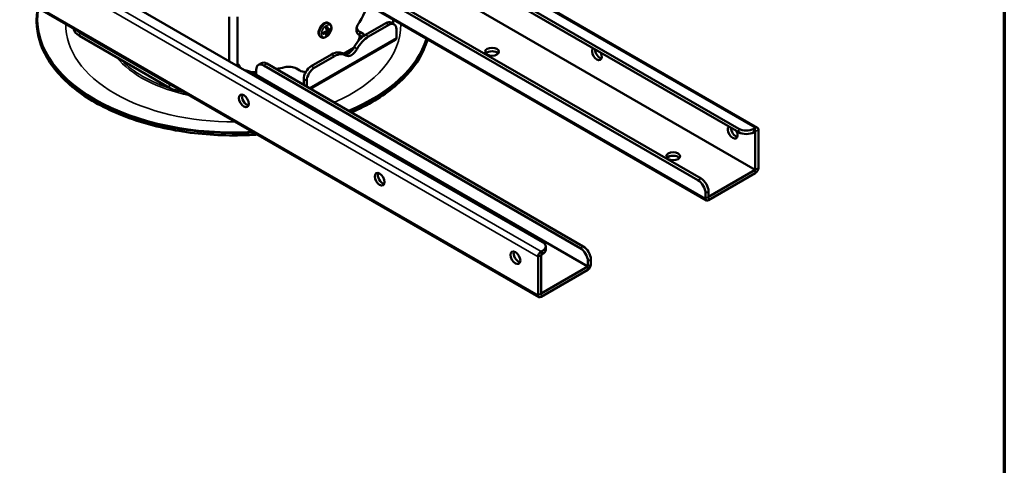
# Model space of a CAD drawing. Header units: millimetres. Extents: x 38 to 2514, y 38 to 1622.
# Tile 212 of 244: x 1649 to 2111, y 1001 to 1210. Entities that reach past the tile are written whole.
import ezdxf

# ---------------------------------------------------------------- set-up
doc = ezdxf.new("R2010")
doc.units = ezdxf.units.MM
doc.header["$LTSCALE"] = 7.692308
for name, color, linetype, lineweight in [('Border (ISO)', 7, 'Continuous', 70), ('Visible (ISO)', 7, 'Continuous', 50), ('Visible Narrow (ISO)', 7, 'Continuous', 35)]:
    doc.layers.add(name, color=color, linetype=linetype, lineweight=lineweight)

# ---------------------------------------------------------------- blocks, each defined once
blk = doc.blocks.new('Borders Chauvet_A')
at = {"layer": 'Border (ISO)'}
blk.add_line((274.4, 210.9), (274.4, 5), dxfattribs=at)

msp = doc.modelspace()

# ---------------------------------------------------------------- linework, layer by layer
at = {"layer": 'Visible (ISO)'}
for p, q in [((1894.38, 1106.063), (1512.542, 1326.517)), ((1503.764, 1304.781), (1892.673, 1080.245)), ((1995.082, 1159.643), (1806.923, 1268.277)), ((1806.923, 1262.701), (1986.304, 1159.136)), ((1806.923, 1261.068), (1986.304, 1157.503)), ((1994.082, 1139.948), (1820.423, 1240.21)), ((1967.212, 1135.049), (1818.853, 1220.704)), ((1968.626, 1135.866), (1820.267, 1221.521)), ((1815.731, 1215.298), (1971.162, 1125.56)), ((1747.423, 1211.563), (1747.423, 1190.909)), ((1751.423, 1211.563), (1751.423, 1188.6)), ((1824.423, 1208.319), (1824.423, 1210.28)), ((1792.404, 1204.526), (1793.151, 1204.095)), ((1793.086, 1205.792), (1793.897, 1205.323)), ((1794.078, 1208.719), (1794.387, 1208.541)), ((1807.238, 1204.928), (1807.238, 1206.561)), ((1810.234, 1203.635), (1808.702, 1204.519)), ((1820.888, 1208.669), (1811.329, 1203.15)), ((1822.302, 1207.852), (1812.743, 1202.334)), ((1823.388, 1208.916), (1824.802, 1208.1)), ((1825.837, 1201.729), (1825.837, 1205.811)), ((1677.352, 1204.318), (1719.494, 1179.987)), ((1677.352, 1202.685), (1719.494, 1178.354)), ((1785.624, 1177.835), (1825.423, 1200.813)), ((1790.328, 1202.224), (1790.637, 1202.046)), ((1809.927, 1202.179), (1808.702, 1202.886)), ((1801.015, 1194.229), (1805.853, 1197.023)), ((1795.517, 1194.021), (1785.959, 1188.503)), ((1796.932, 1193.205), (1787.373, 1187.686)), ((1801.932, 1193.7), (1800.517, 1194.517)), ((1752.423, 1188.022), (1752.423, 1188.292)), ((1760.163, 1184.37), (1760.163, 1186.82)), ((1761.198, 1189.109), (1762.613, 1189.925)), ((1763.698, 1188.861), (1912.058, 1103.206)), ((1765.113, 1189.677), (1913.472, 1104.022)), ((1779.004, 1187.373), (1780.536, 1186.488)), ((1760.163, 1184.37), (1758.749, 1185.187)), ((1915.593, 1094.632), (1760.163, 1184.37)), ((1782.423, 1182.379), (1782.423, 1179.683)), ((1783.837, 1181.562), (1783.837, 1178.867)), ((1993.375, 1159.136), (1994.082, 1159.544)), ((1995.496, 1158.727), (1995.496, 1140.765)), ((1993.375, 1157.503), (1994.082, 1157.911)), ((1994.082, 1157.911), (1994.082, 1139.948)), ((1972.162, 1127.292), (1994.082, 1139.948)), ((1972.162, 1125.659), (1994.082, 1138.315)), ((1970.747, 1126.476), (1970.747, 1128.925)), ((1972.162, 1127.292), (1972.162, 1129.742)), ((1895.844, 1102.389), (1895.844, 1104.022)), ((1892.259, 1081.16), (1892.259, 1099.123)), ((1893.673, 1101.573), (1894.38, 1101.981)), ((1893.673, 1099.94), (1894.38, 1100.348)), ((1893.673, 1081.977), (1893.673, 1099.94)), ((1893.673, 1081.977), (1915.593, 1094.632)), ((1915.593, 1097.082), (1915.593, 1094.632)), ((1917.007, 1097.898), (1917.007, 1095.449)), ((1893.673, 1080.344), (1915.593, 1092.999))]:
    msp.add_line(p, q, dxfattribs=at)
for centre, major_axis, start_param, end_param in [((1749.423, 1221.598), (63, 0), 5.8901285, 6.2499354), ((1749.423, 1210.432), (-91.859, 0), 6.1833012, 7.9538657), ((1820.888, 1204.586), (2.5, 4.33), 0, 0.7853982), ((1684.423, 1206.768), (-10, 0), 0.0939973, 0.7853982), ((1684.423, 1208.401), (10, 0), 3.6828838, 3.9269908), ((1787.467, 1210.166), (-8.148, 0), 2.3390111, 2.3733779), ((1789.135, 1209.236), (-4.109, 7.117), 3.9148221, 3.9391595), ((1812.238, 1206.561), (-5, 0), 5.8901285, 7.0685835), ((1812.238, 1204.928), (-5, 0), 0, 0.7853982), ((1822.302, 1203.77), (2.5, 4.33), 5.4977871, 7.0685835), ((1785.684, 1207.243), (-4.109, 7.117), 3.9148221, 3.9391595), ((1787.467, 1206.246), (8.148, 0), 5.4806037, 5.5149706), ((1749.423, 1210.432), (91.859, 0), 5.3412029, 6.1107574), ((1811.329, 1194.985), (5, 8.66), 0.7853982, 1.6264668), ((1812.743, 1194.169), (-5, -8.66), 3.9269908, 4.7680595), ((1806.699, 1201.593), (5, 0), 0.5069667, 0.7853982), ((1824.423, 1202.545), (1, -1.732), 0, 0.7853982), ((1795.517, 1185.856), (5, 8.66), 0, 0.7853982), ((1803.423, 1198.586), (-2.5, -4.33), 0.0964491, 1.6264668), ((1804.837, 1197.769), (-2.5, -4.33), 6.2275148, 7.9096521), ((1870.692, 1193.633), (-3.25, 0), 3.5917893, 5.8329886), ((1919.836, 1194.245), (-1.625, 2.815), 0.1225243, 4.5898646), ((1921.25, 1195.062), (1.625, -2.815), 3.9269908, 5.8329886), ((1796.932, 1185.04), (5, 8.66), 6.2275148, 7.0685835), ((1749.423, 1188.292), (3, 0), 6.1372809, 7.124254), ((1751.678, 1181.104), (-10, 0), 3.9269908, 4.3780176), ((1763.698, 1184.778), (-2.5, 4.33), 5.4977871, 7.0685835), ((1765.113, 1185.595), (-2.5, 4.33), 5.4977871, 6.2831853), ((1749.423, 1221.598), (-63, 0), 1.8956405, 1.9638531), ((1775.468, 1185.332), (-5, 0), 3.9269908, 5.1054458), ((1784.071, 1188.53), (-5, 0), 0.7853982, 1.4263789), ((1785.959, 1184.42), (2.5, 4.33), 0.7853982, 2.3561945), ((1787.373, 1183.604), (-2.5, -4.33), 3.9269908, 5.4977871), ((1749.423, 1221.598), (-63, 0), 1.7077706, 1.7421057), ((1726.565, 1184.07), (10, 0), 3.9269908, 4.1710978), ((1726.565, 1182.437), (10, 0), 3.9269908, 4.6183917), ((1755.787, 1173.016), (-1.625, 2.815), 0.4501967, 2.691396), ((1983.475, 1157.503), (-1.625, 2.815), 0.1225243, 4.5898646), ((1984.89, 1158.319), (1.625, -2.815), 3.9269908, 5.8329886), ((1989.839, 1161.177), (5, 0), 3.9269908, 5.4977871), ((1994.082, 1157.911), (1, 1.732), 5.4977871, 7.0685835), ((1989.839, 1159.544), (-5, 0), 0.7853982, 2.3561945), ((1955.545, 1144.643), (-3.25, 0), 3.5917893, 5.8329886), ((1994.082, 1139.948), (-1, -1.732), 0.7853982, 2.3561945), ((1819.427, 1136.274), (-1.625, 2.815), 0.4501967, 2.691396), ((1968.626, 1131.783), (2.5, -4.33), 0.7853982, 2.3561945), ((1967.212, 1130.967), (-2.5, 4.33), 3.9269908, 5.4977871), ((1972.162, 1127.292), (-1, -1.732), 5.4977871, 7.0685835), ((1890.844, 1104.022), (5, 0), 5.4977871, 7.0685835), ((1912.058, 1099.123), (-2.5, 4.33), 3.9269908, 5.4977871), ((1913.472, 1099.94), (2.5, -4.33), 0.7853982, 2.3561945), ((1883.066, 1099.531), (-1.625, 2.815), 0.4501967, 2.691396), ((1893.673, 1099.94), (-1, -1.732), 3.9269908, 5.4977871), ((1890.844, 1102.389), (5, 0), 5.4977871, 6.2831853), ((1915.593, 1094.632), (-1, -1.732), 0.7853982, 2.3561945), ((1893.673, 1081.977), (-1, -1.732), 5.4977871, 7.0685835)]:
    msp.add_ellipse(centre, major_axis=major_axis, ratio=0.5773503, start_param=start_param, end_param=end_param, dxfattribs=at)
for centre, major_axis in [((1870.692, 1195.266), (-3.25, 0)), ((1754.373, 1172.2), (1.625, -2.815)), ((1955.545, 1146.276), (-3.25, 0)), ((1818.012, 1135.457), (1.625, -2.815)), ((1881.652, 1098.715), (1.625, -2.815))]:
    msp.add_ellipse(centre, major_axis=major_axis, ratio=0.5773503, dxfattribs=at)
for points, knots in [([(1760.688, 1156.446), (1758.212, 1156.269), (1755.724, 1156.151), (1743.409, 1155.856), (1733.523, 1156.539), (1714.613, 1159.676), (1705.593, 1162.131), (1689.322, 1168.575), (1682.076, 1172.565), (1670.103, 1181.701), (1665.376, 1186.845), (1658.989, 1197.747), (1657.303, 1203.5), (1657.194, 1211.463), (1657.394, 1213.658), (1657.822, 1215.836)], [6.9455382, 6.9455382, 6.9455382, 6.9455382, 7.0270743, 7.0270743, 7.3484228, 7.3484228, 7.6698721, 7.6698721, 7.9916287, 7.9916287, 8.3132367, 8.3132367, 8.6314282, 8.6314282, 8.7524603, 8.7524603, 8.7524603, 8.7524603]), ([(1794.078, 1208.719), (1793.875, 1208.837), (1793.645, 1208.907), (1793.151, 1208.955), (1792.887, 1208.924), (1792.324, 1208.763), (1792.026, 1208.617), (1791.44, 1208.225), (1791.153, 1207.972), (1790.628, 1207.396), (1790.389, 1207.072), (1789.98, 1206.384), (1789.81, 1206.021), (1789.552, 1205.285), (1789.465, 1204.912), (1789.388, 1204.187), (1789.399, 1203.835), (1789.534, 1203.197), (1789.654, 1202.906), (1789.97, 1202.486), (1790.137, 1202.335), (1790.328, 1202.224)], [0.7853982, 0.7853982, 0.7853982, 0.7853982, 1.0424817, 1.0424817, 1.3242334, 1.3242334, 1.6511955, 1.6511955, 1.9940828, 1.9940828, 2.3342605, 2.3342605, 2.672393, 2.672393, 3.0121119, 3.0121119, 3.355014, 3.355014, 3.6855068, 3.6855068, 3.9269908, 3.9269908, 3.9269908, 3.9269908]), ([(1790.637, 1202.046), (1790.846, 1201.925), (1791.079, 1201.849), (1791.574, 1201.784), (1791.835, 1201.802), (1792.396, 1201.93), (1792.692, 1202.059), (1793.287, 1202.418), (1793.584, 1202.661), (1794.127, 1203.224), (1794.374, 1203.543), (1794.796, 1204.225), (1794.973, 1204.587), (1795.241, 1205.327), (1795.333, 1205.705), (1795.415, 1206.452), (1795.405, 1206.822), (1795.256, 1207.496), (1795.126, 1207.806), (1794.777, 1208.258), (1794.595, 1208.421), (1794.387, 1208.541)], [3.9269908, 3.9269908, 3.9269908, 3.9269908, 4.1612757, 4.1612757, 4.4191552, 4.4191552, 4.7349697, 4.7349697, 5.0897945, 5.0897945, 5.4445337, 5.4445337, 5.7954908, 5.7954908, 6.1485768, 6.1485768, 6.5056233, 6.5056233, 6.8353116, 6.8353116, 7.0685835, 7.0685835, 7.0685835, 7.0685835]), ([(1793.129, 1206.783), (1793.117, 1206.776), (1793.106, 1206.768), (1793.094, 1206.759), (1793.092, 1206.757), (1793.09, 1206.755), (1793.087, 1206.753), (1793.074, 1206.742), (1793.061, 1206.729), (1793.05, 1206.714), (1793.041, 1206.704), (1793.033, 1206.693), (1793.026, 1206.682), (1793.023, 1206.677), (1793.02, 1206.672), (1793.017, 1206.667), (1793.008, 1206.651), (1792.999, 1206.633), (1792.992, 1206.615), (1792.985, 1206.597), (1792.979, 1206.579), (1792.974, 1206.561), (1792.969, 1206.541), (1792.966, 1206.52), (1792.964, 1206.499), (1792.962, 1206.48), (1792.961, 1206.46), (1792.962, 1206.441), (1792.963, 1206.422), (1792.966, 1206.403), (1792.969, 1206.385)], [0, 0, 0, 0, 0.1029638, 0.1029638, 0.1029638, 0.125, 0.125, 0.125, 0.25, 0.25, 0.25, 0.3394231, 0.3394231, 0.3394231, 0.375, 0.375, 0.375, 0.5, 0.5, 0.5, 0.6184514, 0.6184514, 0.6184514, 0.75, 0.75, 0.75, 0.875, 0.875, 0.875, 1, 1, 1, 1]), ([(1792.969, 1206.385), (1793.005, 1206.214), (1793.039, 1206.045), (1793.114, 1205.638), (1793.155, 1205.403), (1793.191, 1205.152), (1793.194, 1205.131), (1793.197, 1205.11)], [-5.52238549, -5.52238549, -5.52238549, -5.52238549, -5.46848592, -5.46848592, -5.39104367, -5.39104367, -5.38397138, -5.38397138, -5.38397138, -5.38397138]), ([(1793.197, 1205.11), (1793.198, 1205.1), (1793.199, 1205.09), (1793.2, 1205.079), (1793.2, 1205.069), (1793.2, 1205.058), (1793.199, 1205.048), (1793.199, 1205.037), (1793.197, 1205.026), (1793.195, 1205.015), (1793.194, 1205.004), (1793.191, 1204.993), (1793.188, 1204.982), (1793.185, 1204.97), (1793.181, 1204.959), (1793.177, 1204.947), (1793.173, 1204.936), (1793.168, 1204.924), (1793.162, 1204.912), (1793.156, 1204.901), (1793.149, 1204.889), (1793.142, 1204.877), (1793.136, 1204.868), (1793.129, 1204.859), (1793.122, 1204.85), (1793.12, 1204.848), (1793.118, 1204.846), (1793.116, 1204.843), (1793.109, 1204.834), (1793.101, 1204.825), (1793.092, 1204.817), (1793.09, 1204.815), (1793.089, 1204.813), (1793.087, 1204.812), (1793.077, 1204.802), (1793.066, 1204.793), (1793.054, 1204.784), (1793.043, 1204.776), (1793.031, 1204.768), (1793.019, 1204.761), (1793.007, 1204.755), (1792.995, 1204.749), (1792.983, 1204.744)], [0, 0, 0, 0, 0.0833333, 0.0833333, 0.0833333, 0.1666667, 0.1666667, 0.1666667, 0.25, 0.25, 0.25, 0.3333333, 0.3333333, 0.3333333, 0.4166667, 0.4166667, 0.4166667, 0.5, 0.5, 0.5, 0.5833333, 0.5833333, 0.5833333, 0.6492039, 0.6492039, 0.6492039, 0.6666667, 0.6666667, 0.6666667, 0.7365173, 0.7365173, 0.7365173, 0.75, 0.75, 0.75, 0.8333333, 0.8333333, 0.8333333, 0.9166667, 0.9166667, 0.9166667, 1, 1, 1, 1]), ([(1793.592, 1206.744), (1793.588, 1206.761), (1793.583, 1206.778), (1793.578, 1206.793), (1793.571, 1206.81), (1793.563, 1206.826), (1793.554, 1206.84), (1793.546, 1206.854), (1793.536, 1206.866), (1793.526, 1206.877), (1793.516, 1206.887), (1793.505, 1206.895), (1793.494, 1206.902), (1793.481, 1206.91), (1793.467, 1206.916), (1793.453, 1206.919), (1793.443, 1206.922), (1793.433, 1206.923), (1793.423, 1206.924), (1793.419, 1206.924), (1793.415, 1206.924), (1793.412, 1206.924), (1793.398, 1206.923), (1793.383, 1206.92), (1793.369, 1206.916), (1793.357, 1206.912), (1793.346, 1206.907), (1793.334, 1206.901), (1793.332, 1206.9), (1793.329, 1206.898), (1793.327, 1206.897)], [0, 0, 0, 0, 0.1175637, 0.1175637, 0.1175637, 0.25, 0.25, 0.25, 0.375, 0.375, 0.375, 0.4921448, 0.4921448, 0.4921448, 0.625, 0.625, 0.625, 0.7171577, 0.7171577, 0.7171577, 0.75, 0.75, 0.75, 0.875, 0.875, 0.875, 0.9787011, 0.9787011, 0.9787011, 1, 1, 1, 1]), ([(1794.029, 1205.348), (1794.021, 1205.341), (1794.013, 1205.335), (1793.996, 1205.325), (1793.988, 1205.321), (1793.971, 1205.315), (1793.963, 1205.313), (1793.948, 1205.311), (1793.941, 1205.311), (1793.933, 1205.311), (1793.932, 1205.312), (1793.925, 1205.312), (1793.919, 1205.314), (1793.912, 1205.316), (1793.91, 1205.317), (1793.901, 1205.321), (1793.894, 1205.325), (1793.881, 1205.334), (1793.876, 1205.339), (1793.865, 1205.351), (1793.86, 1205.358), (1793.85, 1205.372), (1793.846, 1205.38), (1793.839, 1205.396), (1793.835, 1205.404), (1793.83, 1205.421), (1793.827, 1205.431), (1793.823, 1205.45), (1793.821, 1205.459), (1793.819, 1205.47)], [0, 0, 0, 0, 0.0833333, 0.0833333, 0.1666667, 0.1666667, 0.25, 0.25, 0.3237811, 0.3237811, 0.3333333, 0.3333333, 0.3946266, 0.3946266, 0.4166667, 0.4166667, 0.5, 0.5, 0.5833333, 0.5833333, 0.6666667, 0.6666667, 0.75, 0.75, 0.8333333, 0.8333333, 0.9166667, 0.9166667, 1, 1, 1, 1]), ([(1793.819, 1204.326), (1793.821, 1204.335), (1793.823, 1204.344), (1793.825, 1204.353), (1793.827, 1204.362), (1793.829, 1204.371), (1793.832, 1204.38), (1793.835, 1204.39), (1793.838, 1204.399), (1793.842, 1204.409), (1793.846, 1204.419), (1793.85, 1204.429), (1793.854, 1204.44), (1793.859, 1204.45), (1793.864, 1204.461), (1793.869, 1204.472), (1793.874, 1204.483), (1793.88, 1204.495), (1793.886, 1204.506), (1793.892, 1204.518), (1793.899, 1204.529), (1793.906, 1204.541), (1793.911, 1204.551), (1793.917, 1204.56), (1793.923, 1204.57), (1793.925, 1204.572), (1793.927, 1204.575), (1793.928, 1204.577), (1793.935, 1204.587), (1793.942, 1204.597), (1793.949, 1204.606), (1793.95, 1204.608), (1793.951, 1204.61), (1793.953, 1204.612), (1793.961, 1204.623), (1793.969, 1204.633), (1793.978, 1204.643), (1793.987, 1204.653), (1793.995, 1204.663), (1794.004, 1204.672), (1794.012, 1204.68), (1794.021, 1204.688), (1794.029, 1204.695)], [0, 0, 0, 0, 0.0833333, 0.0833333, 0.0833333, 0.1666667, 0.1666667, 0.1666667, 0.25, 0.25, 0.25, 0.3333333, 0.3333333, 0.3333333, 0.4166667, 0.4166667, 0.4166667, 0.5, 0.5, 0.5, 0.5833333, 0.5833333, 0.5833333, 0.6492039, 0.6492039, 0.6492039, 0.6666667, 0.6666667, 0.6666667, 0.7365173, 0.7365173, 0.7365173, 0.75, 0.75, 0.75, 0.8333333, 0.8333333, 0.8333333, 0.9166667, 0.9166667, 0.9166667, 1, 1, 1, 1]), ([(1794.787, 1206.054), (1794.685, 1205.949), (1794.581, 1205.847), (1794.334, 1205.614), (1794.192, 1205.485), (1794.039, 1205.357), (1794.034, 1205.352), (1794.029, 1205.348)], [-5.52711536, -5.52711536, -5.52711536, -5.52711536, -5.46845655, -5.46845655, -5.39138355, -5.39138355, -5.38876668, -5.38876668, -5.38876668, -5.38876668]), ([(1794.945, 1205.962), (1794.945, 1205.976), (1794.944, 1205.988), (1794.943, 1206), (1794.943, 1206.003), (1794.942, 1206.005), (1794.942, 1206.008), (1794.94, 1206.022), (1794.936, 1206.035), (1794.932, 1206.046), (1794.929, 1206.054), (1794.926, 1206.06), (1794.922, 1206.067), (1794.92, 1206.069), (1794.919, 1206.072), (1794.917, 1206.074), (1794.911, 1206.082), (1794.904, 1206.088), (1794.897, 1206.092), (1794.89, 1206.096), (1794.882, 1206.098), (1794.874, 1206.099), (1794.865, 1206.099), (1794.856, 1206.098), (1794.846, 1206.094), (1794.837, 1206.091), (1794.827, 1206.086), (1794.817, 1206.079), (1794.808, 1206.072), (1794.798, 1206.064), (1794.787, 1206.054)], [0, 0, 0, 0, 0.1003273, 0.1003273, 0.1003273, 0.125, 0.125, 0.125, 0.25, 0.25, 0.25, 0.3369344, 0.3369344, 0.3369344, 0.375, 0.375, 0.375, 0.5, 0.5, 0.5, 0.6183795, 0.6183795, 0.6183795, 0.75, 0.75, 0.75, 0.875, 0.875, 0.875, 1, 1, 1, 1]), ([(1794.787, 1205.4), (1794.797, 1205.41), (1794.806, 1205.421), (1794.816, 1205.433), (1794.826, 1205.447), (1794.836, 1205.462), (1794.846, 1205.478), (1794.856, 1205.493), (1794.865, 1205.51), (1794.873, 1205.527), (1794.881, 1205.543), (1794.889, 1205.56), (1794.896, 1205.577), (1794.904, 1205.596), (1794.911, 1205.616), (1794.917, 1205.636), (1794.921, 1205.65), (1794.925, 1205.664), (1794.928, 1205.677), (1794.93, 1205.682), (1794.931, 1205.688), (1794.932, 1205.693), (1794.936, 1205.712), (1794.94, 1205.73), (1794.942, 1205.748), (1794.944, 1205.762), (1794.945, 1205.776), (1794.945, 1205.79), (1794.945, 1205.793), (1794.945, 1205.796), (1794.945, 1205.799)], [0, 0, 0, 0, 0.117512, 0.117512, 0.117512, 0.25, 0.25, 0.25, 0.375, 0.375, 0.375, 0.4920693, 0.4920693, 0.4920693, 0.625, 0.625, 0.625, 0.7143769, 0.7143769, 0.7143769, 0.75, 0.75, 0.75, 0.875, 0.875, 0.875, 0.9760991, 0.9760991, 0.9760991, 1, 1, 1, 1]), ([(1791.761, 1204.306), (1791.744, 1204.301), (1791.728, 1204.294), (1791.712, 1204.286), (1791.693, 1204.277), (1791.676, 1204.266), (1791.658, 1204.254), (1791.642, 1204.242), (1791.627, 1204.23), (1791.613, 1204.216), (1791.599, 1204.203), (1791.586, 1204.19), (1791.575, 1204.175), (1791.561, 1204.159), (1791.549, 1204.142), (1791.539, 1204.124), (1791.532, 1204.112), (1791.526, 1204.1), (1791.521, 1204.087), (1791.518, 1204.082), (1791.516, 1204.077), (1791.514, 1204.072), (1791.508, 1204.055), (1791.503, 1204.038), (1791.499, 1204.021), (1791.497, 1204.007), (1791.495, 1203.993), (1791.495, 1203.98), (1791.495, 1203.977), (1791.495, 1203.973), (1791.495, 1203.97)], [0, 0, 0, 0, 0.117512, 0.117512, 0.117512, 0.25, 0.25, 0.25, 0.375, 0.375, 0.375, 0.4920693, 0.4920693, 0.4920693, 0.625, 0.625, 0.625, 0.7143769, 0.7143769, 0.7143769, 0.75, 0.75, 0.75, 0.875, 0.875, 0.875, 0.9760991, 0.9760991, 0.9760991, 1, 1, 1, 1]), ([(1791.495, 1203.807), (1791.495, 1203.794), (1791.496, 1203.781), (1791.498, 1203.769), (1791.498, 1203.766), (1791.499, 1203.763), (1791.499, 1203.76), (1791.503, 1203.746), (1791.508, 1203.732), (1791.515, 1203.72), (1791.519, 1203.711), (1791.525, 1203.703), (1791.531, 1203.695), (1791.533, 1203.692), (1791.536, 1203.689), (1791.539, 1203.686), (1791.549, 1203.676), (1791.56, 1203.668), (1791.573, 1203.661), (1791.584, 1203.654), (1791.597, 1203.649), (1791.611, 1203.645), (1791.626, 1203.641), (1791.642, 1203.638), (1791.659, 1203.638), (1791.675, 1203.637), (1791.691, 1203.638), (1791.709, 1203.641), (1791.726, 1203.643), (1791.743, 1203.647), (1791.761, 1203.653)], [0, 0, 0, 0, 0.1003273, 0.1003273, 0.1003273, 0.125, 0.125, 0.125, 0.25, 0.25, 0.25, 0.3369344, 0.3369344, 0.3369344, 0.375, 0.375, 0.375, 0.5, 0.5, 0.5, 0.6183795, 0.6183795, 0.6183795, 0.75, 0.75, 0.75, 0.875, 0.875, 0.875, 1, 1, 1, 1]), ([(1791.761, 1203.653), (1791.942, 1203.712), (1792.12, 1203.772), (1792.523, 1203.915), (1792.746, 1203.997), (1792.968, 1204.085), (1792.976, 1204.088), (1792.983, 1204.091)], [-5.52711536, -5.52711536, -5.52711536, -5.52711536, -5.46845655, -5.46845655, -5.39138355, -5.39138355, -5.38876668, -5.38876668, -5.38876668, -5.38876668]), ([(1792.969, 1202.955), (1792.966, 1202.942), (1792.964, 1202.93), (1792.962, 1202.919), (1792.961, 1202.906), (1792.962, 1202.894), (1792.964, 1202.884), (1792.966, 1202.874), (1792.969, 1202.866), (1792.974, 1202.858), (1792.978, 1202.852), (1792.984, 1202.846), (1792.991, 1202.842), (1792.998, 1202.837), (1793.007, 1202.834), (1793.018, 1202.833), (1793.025, 1202.832), (1793.033, 1202.831), (1793.041, 1202.832), (1793.044, 1202.833), (1793.047, 1202.833), (1793.05, 1202.833), (1793.062, 1202.835), (1793.074, 1202.839), (1793.087, 1202.844), (1793.098, 1202.848), (1793.11, 1202.853), (1793.122, 1202.859), (1793.124, 1202.861), (1793.127, 1202.862), (1793.129, 1202.863)], [0, 0, 0, 0, 0.1175637, 0.1175637, 0.1175637, 0.25, 0.25, 0.25, 0.375, 0.375, 0.375, 0.4921448, 0.4921448, 0.4921448, 0.625, 0.625, 0.625, 0.7171577, 0.7171577, 0.7171577, 0.75, 0.75, 0.75, 0.875, 0.875, 0.875, 0.9787011, 0.9787011, 0.9787011, 1, 1, 1, 1]), ([(1792.983, 1204.091), (1792.995, 1204.096), (1793.006, 1204.1), (1793.029, 1204.106), (1793.041, 1204.108), (1793.063, 1204.111), (1793.074, 1204.112), (1793.093, 1204.112), (1793.102, 1204.111), (1793.111, 1204.109), (1793.112, 1204.109), (1793.12, 1204.108), (1793.127, 1204.106), (1793.135, 1204.103), (1793.137, 1204.102), (1793.147, 1204.098), (1793.154, 1204.094), (1793.166, 1204.085), (1793.171, 1204.08), (1793.181, 1204.069), (1793.185, 1204.063), (1793.191, 1204.05), (1793.193, 1204.043), (1793.197, 1204.03), (1793.198, 1204.022), (1793.2, 1204.008), (1793.2, 1204), (1793.199, 1203.984), (1793.198, 1203.976), (1793.197, 1203.967)], [0, 0, 0, 0, 0.0833333, 0.0833333, 0.1666667, 0.1666667, 0.25, 0.25, 0.3237811, 0.3237811, 0.3333333, 0.3333333, 0.3946266, 0.3946266, 0.4166667, 0.4166667, 0.5, 0.5, 0.5833333, 0.5833333, 0.6666667, 0.6666667, 0.75, 0.75, 0.8333333, 0.8333333, 0.9166667, 0.9166667, 1, 1, 1, 1]), ([(1793.327, 1202.978), (1793.338, 1202.985), (1793.35, 1202.992), (1793.362, 1203.001), (1793.364, 1203.003), (1793.367, 1203.005), (1793.369, 1203.007), (1793.384, 1203.017), (1793.398, 1203.029), (1793.412, 1203.043), (1793.422, 1203.052), (1793.432, 1203.062), (1793.442, 1203.072), (1793.446, 1203.076), (1793.45, 1203.08), (1793.453, 1203.084), (1793.467, 1203.099), (1793.48, 1203.114), (1793.492, 1203.13), (1793.503, 1203.145), (1793.514, 1203.16), (1793.524, 1203.175), (1793.535, 1203.192), (1793.545, 1203.208), (1793.554, 1203.225), (1793.563, 1203.241), (1793.57, 1203.256), (1793.576, 1203.271), (1793.583, 1203.286), (1793.588, 1203.301), (1793.592, 1203.315)], [0, 0, 0, 0, 0.1029638, 0.1029638, 0.1029638, 0.125, 0.125, 0.125, 0.25, 0.25, 0.25, 0.3394231, 0.3394231, 0.3394231, 0.375, 0.375, 0.375, 0.5, 0.5, 0.5, 0.6184514, 0.6184514, 0.6184514, 0.75, 0.75, 0.75, 0.875, 0.875, 0.875, 1, 1, 1, 1]), ([(1793.592, 1203.315), (1793.627, 1203.444), (1793.661, 1203.575), (1793.737, 1203.894), (1793.777, 1204.083), (1793.813, 1204.291), (1793.816, 1204.309), (1793.819, 1204.326)], [-5.52238549, -5.52238549, -5.52238549, -5.52238549, -5.46848592, -5.46848592, -5.39104367, -5.39104367, -5.38397138, -5.38397138, -5.38397138, -5.38397138]), ([(1840.423, 1201.042), (1839.983, 1199.469), (1839.424, 1197.909), (1836.319, 1190.832), (1832.375, 1185.554), (1821.824, 1175.939), (1815.179, 1171.616), (1806.638, 1167.589), (1805.722, 1167.173), (1804.793, 1166.768)], [5.6578023, 5.6578023, 5.6578023, 5.6578023, 5.74590062, 5.74590062, 6.06252606, 6.06252606, 6.38373431, 6.38373431, 6.42167075, 6.42167075, 6.42167075, 6.42167075])]:
    msp.add_open_spline(points, degree=3, knots=knots, dxfattribs=at)
for points in [[(1792.983, 1204.744), (1792.943, 1204.728), (1792.863, 1204.697), (1792.74, 1204.65), (1792.618, 1204.604), (1792.495, 1204.559), (1792.374, 1204.515), (1792.253, 1204.473), (1792.13, 1204.43), (1792.007, 1204.388), (1791.884, 1204.347), (1791.802, 1204.32), (1791.761, 1204.306)], [(1793.819, 1205.47), (1793.812, 1205.518), (1793.798, 1205.614), (1793.777, 1205.749), (1793.756, 1205.879), (1793.734, 1206.004), (1793.712, 1206.128), (1793.69, 1206.251), (1793.666, 1206.374), (1793.642, 1206.498), (1793.617, 1206.622), (1793.6, 1206.703), (1793.592, 1206.744)], [(1794.029, 1204.695), (1794.057, 1204.718), (1794.111, 1204.764), (1794.192, 1204.835), (1794.272, 1204.906), (1794.35, 1204.977), (1794.425, 1205.047), (1794.5, 1205.117), (1794.573, 1205.187), (1794.646, 1205.258), (1794.718, 1205.329), (1794.764, 1205.377), (1794.787, 1205.4)], [(1793.197, 1203.967), (1793.19, 1203.926), (1793.176, 1203.847), (1793.155, 1203.736), (1793.134, 1203.631), (1793.112, 1203.531), (1793.09, 1203.433), (1793.067, 1203.336), (1793.044, 1203.24), (1793.02, 1203.144), (1792.995, 1203.049), (1792.978, 1202.986), (1792.969, 1202.955)]]:
    msp.add_open_spline(points, degree=3, dxfattribs=at)
at = {"layer": 'Visible Narrow (ISO)'}
for p, q in [((1504.764, 1326.109), (1893.673, 1101.573)), ((1503.35, 1323.66), (1892.259, 1099.123)), ((1503.35, 1305.697), (1892.259, 1081.16)), ((1994.082, 1159.544), (1806.923, 1267.6)), ((1815.317, 1216.214), (1970.747, 1126.476)), ((1792.295, 1204.488), (1792.983, 1204.091)), ((1792.797, 1204.672), (1792.797, 1204.3)), ((1792.938, 1204.726), (1792.938, 1204.218)), ((1793.042, 1204.775), (1793.819, 1204.326)), ((1793.065, 1205.905), (1793.819, 1205.47)), ((1793.487, 1205.56), (1793.158, 1205.37)), ((1793.628, 1205.478), (1793.181, 1205.22)), ((1793.187, 1205.181), (1794.029, 1204.695)), ((1793.592, 1206.744), (1793.327, 1206.897)), ((1794.787, 1205.4), (1794.365, 1205.644)), ((1794.945, 1205.799), (1794.684, 1205.95)), ((1794.945, 1205.962), (1794.787, 1206.054)), ((1808.702, 1204.519), (1808.702, 1202.886)), ((1820.888, 1208.669), (1822.302, 1207.852)), ((1677.352, 1204.318), (1677.352, 1202.685)), ((1785.038, 1178.173), (1825.837, 1201.729)), ((1791.761, 1203.653), (1791.495, 1203.807)), ((1793.129, 1202.863), (1792.969, 1202.955)), ((1793.327, 1202.978), (1793.022, 1203.154)), ((1793.592, 1203.315), (1793.124, 1203.585)), ((1810.234, 1203.635), (1810.234, 1202.42)), ((1812.743, 1202.334), (1811.329, 1203.15)), ((1807.473, 1196.569), (1806.058, 1197.386)), ((1796.932, 1193.205), (1795.517, 1194.021)), ((1763.698, 1188.861), (1765.113, 1189.677)), ((1785.959, 1188.503), (1787.373, 1187.686)), ((1782.423, 1182.379), (1783.837, 1181.562)), ((1719.494, 1179.987), (1719.494, 1178.354)), ((1986.304, 1157.503), (1986.304, 1159.136)), ((1993.375, 1157.503), (1993.375, 1159.136)), ((1994.082, 1159.544), (1994.082, 1157.911)), ((1995.496, 1158.727), (1994.082, 1157.911)), ((1995.496, 1140.765), (1994.082, 1139.948)), ((1994.082, 1138.315), (1994.082, 1139.948)), ((1968.626, 1135.866), (1967.212, 1135.049)), ((1972.162, 1129.742), (1970.747, 1128.925)), ((1970.747, 1126.476), (1972.162, 1127.292)), ((1972.162, 1125.659), (1972.162, 1127.292)), ((1912.058, 1103.206), (1913.472, 1104.022)), ((1892.259, 1099.123), (1893.673, 1099.94)), ((1893.673, 1101.573), (1893.673, 1099.94)), ((1894.38, 1100.348), (1894.38, 1101.981)), ((1915.593, 1097.082), (1917.007, 1097.898)), ((1917.007, 1095.449), (1915.593, 1094.632)), ((1915.593, 1092.999), (1915.593, 1094.632)), ((1892.259, 1081.16), (1893.673, 1081.977)), ((1893.673, 1080.344), (1893.673, 1081.977))]:
    msp.add_line(p, q, dxfattribs=at)
for centre, major_axis, start_param, end_param in [((1749.423, 1210.084), (-92.086, 0), 6.1753351, 7.9618318), ((1792.203, 1205.472), (-1.875, -3.248), 3.1415927, 6.2831853), ((1792.512, 1205.294), (-1.875, -3.248), 3.1415927, 6.2831853), ((1749.423, 1207.717), (-78.5, 0), 6.2710183, 7.8661486), ((1749.423, 1207.717), (78.5, 0), 5.3571971, 6.2952146), ((1749.423, 1210.084), (92.086, 0), 5.3462771, 6.114696), ((1749.423, 1208.207), (60, 0), 6.0385491, 6.128846), ((1749.423, 1207.717), (60.6, 0), 6.1006422, 6.133883), ((1749.423, 1207.717), (60.6, 0), 3.586692, 4.3669724), ((1749.423, 1208.207), (60, 0), 3.650728, 4.2078853), ((1749.423, 1208.207), (60, 0), 4.2703272, 4.3198791)]:
    msp.add_ellipse(centre, major_axis=major_axis, ratio=0.5773503, start_param=start_param, end_param=end_param, dxfattribs=at)
msp.add_ellipse((1793.047, 1204.985), major_axis=(-1.604, -2.779), ratio=0.5773503, dxfattribs=at)

# ---------------------------------------------------------------- block references
at = {"xscale": 7.692307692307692, "yscale": 7.692307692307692, "zscale": 7.692307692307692}
msp.add_blockref('Borders Chauvet_A', (0, 0), dxfattribs=at)

doc.saveas('drawing.dxf')
